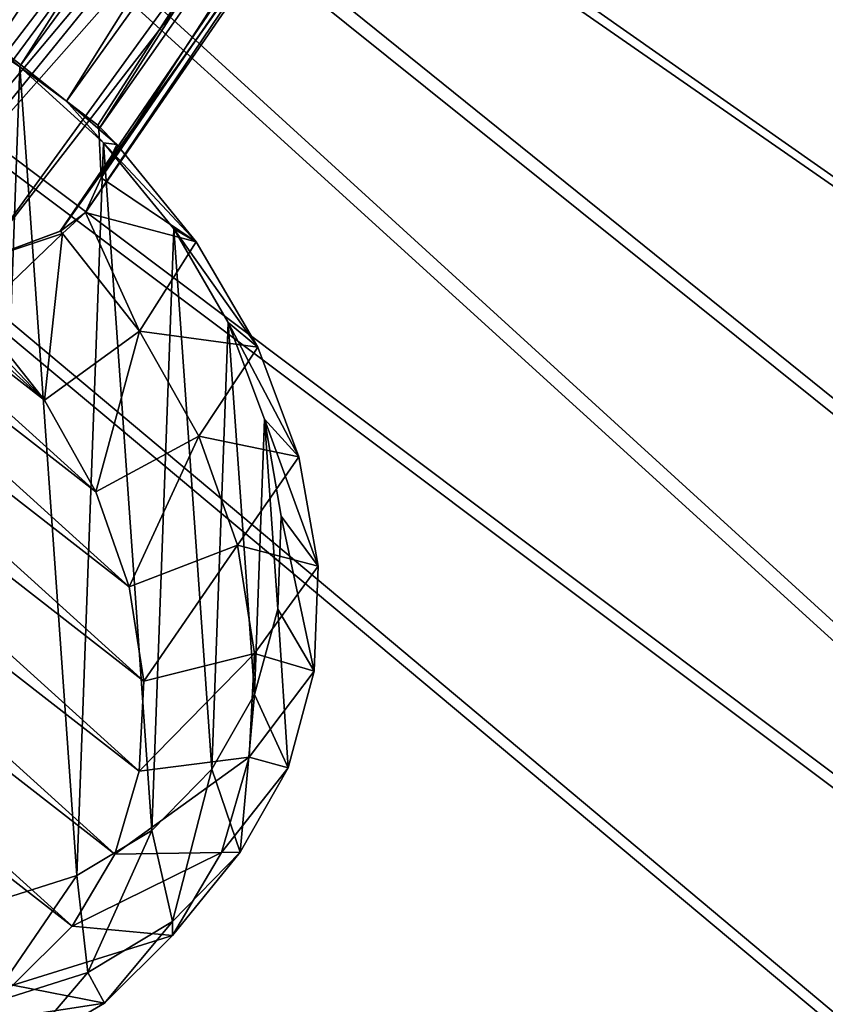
# Model space of a CAD drawing. Header units: metres. Extents: x -904 to 0, y -908 to 0.
# Tile 86 of 142: x -259 to -172, y -315 to -210. Entities that reach past the tile are written whole.
import ezdxf

# ---------------------------------------------------------------- set-up
doc = ezdxf.new("R2010")
doc.units = ezdxf.units.M

msp = doc.modelspace()

# ---------------------------------------------------------------- linework, layer by layer
at = {"layer": 'None012311'}
for points in [[(-264.332214, -57.531643, 123.974747), (-243.170029, -56.729248, 123.995758), (-63.008152, -302.295593, 117.565376)], [(-63.008152, -302.295593, 117.565376), (-243.170029, -56.729248, 123.995758), (-222.050903, -58.298695, 123.954659)], [(-297.830109, -60.486073, 123.897385), (-264.332214, -57.531643, 123.974747), (-63.008152, -302.295593, 117.565376)], [(-222.050903, -58.298695, 123.954659), (-201.240021, -62.22023, 123.851974), (-63.008152, -302.295593, 117.565376)], [(-262.718689, -60.035652, 126.910202), (-296.668427, -62.81105, 126.837532), (-65.261642, -300.990356, 120.600586)], [(-242.291733, -59.376686, 126.92746), (-262.718689, -60.035652, 126.910202), (-65.261642, -300.990356, 120.600586)], [(-65.261642, -300.990356, 120.600586), (-221.537735, -60.995937, 126.885056), (-242.291733, -59.376686, 126.92746)], [(-63.008152, -302.295593, 117.565376), (-331.364288, -63.040817, 123.830482), (-297.830109, -60.486073, 123.897385)], [(-201.261032, -64.869583, 126.783623), (-221.537735, -60.995937, 126.885056), (-65.261642, -300.990356, 120.600586)], [(-201.240021, -62.22023, 123.851974), (-180.998627, -68.444519, 123.68898), (-63.008152, -302.295593, 117.565376)], [(-398.51358, -66.948952, 123.728142), (-331.364288, -63.040817, 123.830482), (-63.008152, -302.295593, 117.565376)], [(-65.261642, -300.990356, 120.600586), (-296.668427, -62.81105, 126.837532), (-330.762848, -65.236298, 126.774025)], [(-399.362701, -68.982285, 126.675926), (-65.261642, -300.990356, 120.600586), (-330.762848, -65.236298, 126.774025)], [(-181.641327, -70.920166, 126.625183), (-201.261032, -64.869583, 126.783623), (-65.261642, -300.990356, 120.600586)], [(-465.701691, -69.252586, 123.667824), (-398.51358, -66.948952, 123.728142), (-69.298546, -367.238312, 115.864792)], [(-398.51358, -66.948952, 123.728142), (-66.409767, -334.739563, 116.715805), (-69.298546, -367.238312, 115.864792)], [(-66.409767, -334.739563, 116.715805), (-398.51358, -66.948952, 123.728142), (-63.008152, -302.295593, 117.565376)], [(-63.008152, -302.295593, 117.565376), (-180.998627, -68.444519, 123.68898), (-161.580826, -76.893288, 123.467743)], [(-71.333969, -367.13382, 118.868553), (-399.362701, -68.982285, 126.675926), (-465.757965, -71.129059, 126.619713)], [(-452.00235, -701.143799, 107.12117), (-465.701691, -69.252586, 123.667824), (-71.672775, -399.771973, 115.012871)], [(-465.701691, -69.252586, 123.667824), (-69.298546, -367.238312, 115.864792), (-71.672775, -399.771973, 115.012871)], [(-71.333969, -367.13382, 118.868553), (-68.556686, -334.277802, 119.72892), (-399.362701, -68.982285, 126.675926)], [(-68.556686, -334.277802, 119.72892), (-65.261642, -300.990356, 120.600586), (-399.362701, -68.982285, 126.675926)], [(-65.261642, -300.990356, 120.600586), (-171.608429, -74.965912, 126.519241), (-181.641327, -70.920166, 126.625183)], [(-73.59713, -399.498657, 118.021057), (-465.757965, -71.129059, 126.619713), (-452.00235, -703.006531, 110.073418)], [(-73.59713, -399.498657, 118.021057), (-71.333969, -367.13382, 118.868553), (-465.757965, -71.129059, 126.619713)]]:
    msp.add_3dface(points, dxfattribs=at)
at = {"layer": 'None012318'}
for points in [[(-217.695145, -143.00235, 1822.432251), (-267.098022, -207.797089, 1946.276245), (-263.617371, -210.539719, 1951.477417)], [(-213.360245, -143.625961, 1823.837646), (-217.695145, -143.00235, 1822.432251), (-263.617371, -210.539719, 1951.477417)], [(-213.360245, -143.625961, 1823.837646), (-263.617371, -210.539719, 1951.477417), (-258.582336, -214.410187, 1953.719116)], [(-208.476639, -146.190781, 1824.401489), (-213.360245, -143.625961, 1823.837646), (-258.582336, -214.410187, 1953.719116)], [(-258.582336, -214.410187, 1953.719116), (-253.664078, -218.294296, 1951.23999), (-208.476639, -146.190781, 1824.401489)], [(-253.664078, -218.294296, 1951.23999), (-204.814804, -150.283676, 1823.636597), (-208.476639, -146.190781, 1824.401489)], [(-272.791534, -208.738678, 1942.508301), (-225.445755, -146.601959, 1817.338501), (-276.132813, -211.163605, 1938.293579)], [(-225.445755, -146.601959, 1817.338501), (-227.311584, -150.828873, 1814.272827), (-276.132813, -211.163605, 1938.293579)], [(-253.664078, -218.294296, 1951.23999), (-250.311234, -220.87558, 1945.881104), (-204.814804, -150.283676, 1823.636597)], [(-250.311234, -220.87558, 1945.881104), (-250.192581, -221.317657, 1945.643433), (-204.814804, -150.283676, 1823.636597)], [(-204.814804, -150.283676, 1823.636597), (-250.192581, -221.317657, 1945.643433), (-203.193192, -154.300735, 1822.090942)], [(-227.311584, -150.828873, 1814.272827), (-277.550232, -214.209473, 1934.21814), (-277.546234, -214.1996, 1934.21936)], [(-227.311584, -150.828873, 1814.272827), (-227.19043, -154.884613, 1812.10144), (-277.550232, -214.209473, 1934.21814)], [(-276.132813, -211.163605, 1938.293579), (-227.311584, -150.828873, 1814.272827), (-277.546234, -214.1996, 1934.21936)], [(-250.192581, -221.317657, 1945.643433), (-249.94426, -226.538849, 1941.970581), (-203.193192, -154.300735, 1822.090942)], [(-203.193192, -154.300735, 1822.090942), (-249.94426, -226.538849, 1941.970581), (-203.073257, -158.351822, 1819.921631)], [(-227.19043, -154.884613, 1812.10144), (-278.568268, -223.341339, 1932.989868), (-277.550232, -214.209473, 1934.21814)], [(-227.19043, -154.884613, 1812.10144), (-225.569611, -158.897018, 1810.557983), (-278.568268, -223.341339, 1932.989868)], [(-225.569611, -158.897018, 1810.557983), (-274.192383, -231.418243, 1932.031006), (-278.568268, -223.341339, 1932.989868)], [(-225.569611, -158.897018, 1810.557983), (-221.908112, -162.989349, 1809.793213), (-274.192383, -231.418243, 1932.031006)], [(-249.94426, -226.538849, 1941.970581), (-251.602432, -230.27507, 1937.716309), (-203.073257, -158.351822, 1819.921631)], [(-203.073257, -158.351822, 1819.921631), (-251.602432, -230.27507, 1937.716309), (-204.939224, -162.578476, 1816.855957)], [(-221.908112, -162.989349, 1809.793213), (-273.170868, -232.484726, 1932.188232), (-274.192383, -231.418243, 1932.031006)], [(-217.025116, -165.55397, 1810.356934), (-273.170868, -232.484726, 1932.188232), (-221.908112, -162.989349, 1809.793213)], [(-204.939224, -162.578476, 1816.855957), (-254.319458, -232.295456, 1933.672607), (-254.328079, -232.301697, 1933.671631)], [(-204.939224, -162.578476, 1816.855957), (-254.328079, -232.301697, 1933.671631), (-208.670624, -165.351929, 1813.834106)], [(-251.602432, -230.27507, 1937.716309), (-254.319458, -232.295456, 1933.672607), (-204.939224, -162.578476, 1816.855957)], [(-271.892334, -233.21019, 1931.976807), (-273.170868, -232.484726, 1932.188232), (-217.025116, -165.55397, 1810.356934)], [(-212.695007, -166.177902, 1811.760254), (-271.892334, -233.21019, 1931.976807), (-217.025116, -165.55397, 1810.356934)], [(-262.96701, -235.496185, 1932.622681), (-271.892334, -233.21019, 1931.976807), (-212.695007, -166.177902, 1811.760254)], [(-254.328079, -232.301697, 1933.671631), (-262.96701, -235.496185, 1932.622681), (-208.670624, -165.351929, 1813.834106)], [(-208.670624, -165.351929, 1813.834106), (-262.96701, -235.496185, 1932.622681), (-212.695007, -166.177902, 1811.760254)], [(-268.758789, -207.913574, 1957.831421), (-258.67688, -214.625443, 1956.828491), (-263.617371, -210.539719, 1951.477417)], [(-258.67688, -214.625443, 1956.828491), (-268.758789, -207.913574, 1957.831421), (-261.958801, -304.606812, 2018.891235)], [(-263.617371, -210.539719, 1951.477417), (-258.67688, -214.625443, 1956.828491), (-258.582336, -214.410187, 1953.719116)], [(-252.556274, -301.6474, 2011.780762), (-258.67688, -214.625443, 1956.828491), (-261.958801, -304.606812, 2018.891235)], [(-258.582336, -214.410187, 1953.719116), (-258.67688, -214.625443, 1956.828491), (-253.664078, -218.294296, 1951.23999)], [(-258.67688, -214.625443, 1956.828491), (-249.680344, -222.777466, 1957.382324), (-253.664078, -218.294296, 1951.23999)], [(-249.680344, -222.777466, 1957.382324), (-258.67688, -214.625443, 1956.828491), (-252.556274, -301.6474, 2011.780762)], [(-326.204437, -217.694885, 1951.206055), (-316.153748, -216.60054, 1944.991333), (-245.330795, -280.703033, 1949.302612)], [(-245.330795, -280.703033, 1949.302612), (-316.153748, -216.60054, 1944.991333), (-246.905762, -270.551208, 1943.361572)], [(-316.153748, -216.60054, 1944.991333), (-305.522919, -217.496262, 1939.793213), (-246.905762, -270.551208, 1943.361572)], [(-335.294586, -220.7379, 1958.202148), (-326.204437, -217.694885, 1951.206055), (-245.856293, -290.418732, 1956.097046)], [(-245.856293, -290.418732, 1956.097046), (-326.204437, -217.694885, 1951.206055), (-245.330795, -280.703033, 1949.302612)], [(-246.905762, -270.551208, 1943.361572), (-305.522919, -217.496262, 1939.793213), (-250.521576, -260.347473, 1938.498779)], [(-305.522919, -217.496262, 1939.793213), (-294.714355, -220.34819, 1935.808594), (-250.521576, -260.347473, 1938.498779)], [(-249.680344, -222.777466, 1957.382324), (-248.265869, -222.954468, 1946.158081), (-253.664078, -218.294296, 1951.23999)], [(-248.265869, -222.954468, 1946.158081), (-250.311234, -220.87558, 1945.881104), (-253.664078, -218.294296, 1951.23999)], [(-250.521576, -260.347473, 1938.498779), (-294.714355, -220.34819, 1935.808594), (-256.041382, -250.478073, 1934.898438)], [(-294.714355, -220.34819, 1935.808594), (-284.137115, -225.04834, 1933.18811), (-256.041382, -250.478073, 1934.898438)], [(-343.08017, -225.61441, 1965.714844), (-335.294586, -220.7379, 1958.202148), (-248.462357, -299.330566, 1963.487915)], [(-248.462357, -299.330566, 1963.487915), (-335.294586, -220.7379, 1958.202148), (-245.856293, -290.418732, 1956.097046)], [(-248.265869, -222.954468, 1946.158081), (-250.192581, -221.317657, 1945.643433), (-250.311234, -220.87558, 1945.881104)], [(-249.94426, -226.538849, 1941.970581), (-250.192581, -221.317657, 1945.643433), (-248.265869, -222.954468, 1946.158081)], [(-244.474518, -296.784119, 2004.115356), (-249.680344, -222.777466, 1957.382324), (-252.556274, -301.6474, 2011.780762)], [(-239.701752, -233.428299, 1948.50293), (-249.94426, -226.538849, 1941.970581), (-248.265869, -222.954468, 1946.158081)], [(-242.114288, -232.057205, 1959.47168), (-239.701752, -233.428299, 1948.50293), (-249.680344, -222.777466, 1957.382324)], [(-239.701752, -233.428299, 1948.50293), (-248.265869, -222.954468, 1946.158081), (-249.680344, -222.777466, 1957.382324)], [(-242.114288, -232.057205, 1959.47168), (-249.680344, -222.777466, 1957.382324), (-244.474518, -296.784119, 2004.115356)], [(-349.266479, -232.139832, 1973.459839), (-343.08017, -225.61441, 1965.714844), (-253.050369, -307.101227, 1971.195313)], [(-253.050369, -307.101227, 1971.195313), (-343.08017, -225.61441, 1965.714844), (-248.462357, -299.330566, 1963.487915)], [(-256.041382, -250.478073, 1934.898438), (-284.137115, -225.04834, 1933.18811), (-273.170868, -232.484726, 1932.188232)], [(-239.701752, -233.428299, 1948.50293), (-251.602432, -230.27507, 1937.716309), (-249.94426, -226.538849, 1941.970581)], [(-254.099823, -232.533066, 1933.712036), (-254.319458, -232.295456, 1933.672607), (-251.602432, -230.27507, 1937.716309)], [(-245.79512, -243.043152, 1936.222656), (-254.099823, -232.533066, 1933.712036), (-251.602432, -230.27507, 1937.716309)], [(-245.79512, -243.043152, 1936.222656), (-251.602432, -230.27507, 1937.716309), (-239.701752, -233.428299, 1948.50293)], [(-259.446655, -313.436584, 1978.92749), (-349.266479, -232.139832, 1973.459839), (-253.050369, -307.101227, 1971.195313)], [(-263.256256, -241.316498, 1932.696655), (-256.041382, -250.478073, 1934.898438), (-273.170868, -232.484726, 1932.188232)], [(-256.041382, -250.478073, 1934.898438), (-263.256256, -241.316498, 1932.696655), (-254.099823, -232.533066, 1933.712036)], [(-254.099823, -232.533066, 1933.712036), (-263.256256, -241.316498, 1932.696655), (-262.96701, -235.496185, 1932.622681)], [(-254.328079, -232.301697, 1933.671631), (-254.319458, -232.295456, 1933.672607), (-262.96701, -235.496185, 1932.622681)], [(-254.319458, -232.295456, 1933.672607), (-254.099823, -232.533066, 1933.712036), (-262.96701, -235.496185, 1932.622681)], [(-245.79512, -243.043152, 1936.222656), (-256.041382, -250.478073, 1934.898438), (-254.099823, -232.533066, 1933.712036)], [(-238.024109, -290.203888, 1996.189575), (-242.114288, -232.057205, 1959.47168), (-244.474518, -296.784119, 2004.115356)], [(-236.270294, -242.107452, 1963.016357), (-233.081741, -244.776871, 1952.494141), (-242.114288, -232.057205, 1959.47168)], [(-233.081741, -244.776871, 1952.494141), (-239.701752, -233.428299, 1948.50293), (-242.114288, -232.057205, 1959.47168)], [(-236.270294, -242.107452, 1963.016357), (-242.114288, -232.057205, 1959.47168), (-238.024109, -290.203888, 1996.189575)], [(-233.081741, -244.776871, 1952.494141), (-245.79512, -243.043152, 1936.222656), (-239.701752, -233.428299, 1948.50293)], [(-233.452927, -282.159607, 1988.308105), (-236.270294, -242.107452, 1963.016357), (-238.024109, -290.203888, 1996.189575)], [(-232.37294, -252.541931, 1967.880127), (-228.660568, -256.563507, 1957.977905), (-236.270294, -242.107452, 1963.016357)], [(-228.660568, -256.563507, 1957.977905), (-233.081741, -244.776871, 1952.494141), (-236.270294, -242.107452, 1963.016357)], [(-232.37294, -252.541931, 1967.880127), (-236.270294, -242.107452, 1963.016357), (-233.452927, -282.159607, 1988.308105)], [(-250.521576, -260.347473, 1938.498779), (-256.041382, -250.478073, 1934.898438), (-245.79512, -243.043152, 1936.222656)], [(-239.435562, -254.371017, 1940.341919), (-250.521576, -260.347473, 1938.498779), (-245.79512, -243.043152, 1936.222656)], [(-239.435562, -254.371017, 1940.341919), (-245.79512, -243.043152, 1936.222656), (-233.081741, -244.776871, 1952.494141)], [(-228.660568, -256.563507, 1957.977905), (-239.435562, -254.371017, 1940.341919), (-233.081741, -244.776871, 1952.494141)], [(-230.936646, -272.960358, 1980.773804), (-232.37294, -252.541931, 1967.880127), (-233.452927, -282.159607, 1988.308105)], [(-230.571991, -262.959686, 1973.876099), (-226.608337, -268.334686, 1964.743408), (-232.37294, -252.541931, 1967.880127)], [(-226.608337, -268.334686, 1964.743408), (-228.660568, -256.563507, 1957.977905), (-232.37294, -252.541931, 1967.880127)], [(-230.936646, -272.960358, 1980.773804), (-230.571991, -262.959686, 1973.876099), (-232.37294, -252.541931, 1967.880127)], [(-246.905762, -270.551208, 1943.361572), (-250.521576, -260.347473, 1938.498779), (-239.435562, -254.371017, 1940.341919)], [(-235.262222, -266.087311, 1945.913818), (-246.905762, -270.551208, 1943.361572), (-239.435562, -254.371017, 1940.341919)], [(-235.262222, -266.087311, 1945.913818), (-239.435562, -254.371017, 1940.341919), (-228.660568, -256.563507, 1957.977905)], [(-226.608337, -268.334686, 1964.743408), (-235.262222, -266.087311, 1945.913818), (-228.660568, -256.563507, 1957.977905)], [(-230.936646, -272.960358, 1980.773804), (-227.004028, -279.637451, 1972.530151), (-230.571991, -262.959686, 1973.876099)], [(-227.004028, -279.637451, 1972.530151), (-226.608337, -268.334686, 1964.743408), (-230.571991, -262.959686, 1973.876099)], [(-245.330795, -280.703033, 1949.302612), (-246.905762, -270.551208, 1943.361572), (-235.262222, -266.087311, 1945.913818)], [(-233.433258, -277.747864, 1952.726929), (-245.330795, -280.703033, 1949.302612), (-235.262222, -266.087311, 1945.913818)], [(-233.433258, -277.747864, 1952.726929), (-235.262222, -266.087311, 1945.913818), (-226.608337, -268.334686, 1964.743408)], [(-227.004028, -279.637451, 1972.530151), (-233.433258, -277.747864, 1952.726929), (-226.608337, -268.334686, 1964.743408)], [(-233.452927, -282.159607, 1988.308105), (-229.832397, -290.036926, 1981.038696), (-230.936646, -272.960358, 1980.773804)], [(-229.832397, -290.036926, 1981.038696), (-227.004028, -279.637451, 1972.530151), (-230.936646, -272.960358, 1980.773804)], [(-234.018021, -288.910767, 1960.523193), (-245.856293, -290.418732, 1956.097046), (-233.433258, -277.747864, 1952.726929)], [(-245.856293, -290.418732, 1956.097046), (-245.330795, -280.703033, 1949.302612), (-233.433258, -277.747864, 1952.726929)], [(-234.018021, -288.910767, 1960.523193), (-233.433258, -277.747864, 1952.726929), (-227.004028, -279.637451, 1972.530151)], [(-229.832397, -290.036926, 1981.038696), (-234.018021, -288.910767, 1960.523193), (-227.004028, -279.637451, 1972.530151)], [(-238.024109, -290.203888, 1996.189575), (-234.984634, -299.132935, 1989.941528), (-233.452927, -282.159607, 1988.308105)], [(-234.984634, -299.132935, 1989.941528), (-229.832397, -290.036926, 1981.038696), (-233.452927, -282.159607, 1988.308105)], [(-236.994339, -299.152832, 1969.006958), (-248.462357, -299.330566, 1963.487915), (-234.018021, -288.910767, 1960.523193)], [(-248.462357, -299.330566, 1963.487915), (-245.856293, -290.418732, 1956.097046), (-234.018021, -288.910767, 1960.523193)], [(-236.994339, -299.152832, 1969.006958), (-234.018021, -288.910767, 1960.523193), (-229.832397, -290.036926, 1981.038696)], [(-244.474518, -296.784119, 2004.115356), (-242.262482, -306.57547, 1998.896118), (-238.024109, -290.203888, 1996.189575)], [(-242.262482, -306.57547, 1998.896118), (-234.984634, -299.132935, 1989.941528), (-238.024109, -290.203888, 1996.189575)], [(-234.984634, -299.132935, 1989.941528), (-236.994339, -299.152832, 1969.006958), (-229.832397, -290.036926, 1981.038696)], [(-252.556274, -301.6474, 2011.780762), (-251.38591, -312.078156, 2007.557983), (-244.474518, -296.784119, 2004.115356)], [(-251.38591, -312.078156, 2007.557983), (-242.262482, -306.57547, 1998.896118), (-244.474518, -296.784119, 2004.115356)], [(-242.24939, -308.085876, 1977.856689), (-253.050369, -307.101227, 1971.195313), (-236.994339, -299.152832, 1969.006958)], [(-253.050369, -307.101227, 1971.195313), (-248.462357, -299.330566, 1963.487915), (-236.994339, -299.152832, 1969.006958)], [(-242.262482, -306.57547, 1998.896118), (-242.24939, -308.085876, 1977.856689), (-234.984634, -299.132935, 1989.941528)], [(-242.24939, -308.085876, 1977.856689), (-236.994339, -299.152832, 1969.006958), (-234.984634, -299.132935, 1989.941528)], [(-261.958801, -304.606812, 2018.891235), (-262.003845, -315.429291, 2015.59375), (-252.556274, -301.6474, 2011.780762)], [(-262.003845, -315.429291, 2015.59375), (-251.38591, -312.078156, 2007.557983), (-252.556274, -301.6474, 2011.780762)], [(-259.446655, -313.436584, 1978.92749), (-253.050369, -307.101227, 1971.195313), (-242.24939, -308.085876, 1977.856689)], [(-251.38591, -312.078156, 2007.557983), (-249.583984, -315.371277, 1986.737061), (-242.262482, -306.57547, 1998.896118)], [(-249.583984, -315.371277, 1986.737061), (-242.24939, -308.085876, 1977.856689), (-242.262482, -306.57547, 1998.896118)], [(-249.583984, -315.371277, 1986.737061), (-259.446655, -313.436584, 1978.92749), (-242.24939, -308.085876, 1977.856689)], [(-262.003845, -315.429291, 2015.59375), (-258.720123, -320.73288, 1995.311279), (-251.38591, -312.078156, 2007.557983)], [(-258.720123, -320.73288, 1995.311279), (-249.583984, -315.371277, 1986.737061), (-251.38591, -312.078156, 2007.557983)], [(-267.409119, -318.096924, 1986.391846), (-259.446655, -313.436584, 1978.92749), (-249.583984, -315.371277, 1986.737061)], [(-258.720123, -320.73288, 1995.311279), (-267.409119, -318.096924, 1986.391846), (-249.583984, -315.371277, 1986.737061)]]:
    msp.add_3dface(points, dxfattribs=at)

doc.saveas('drawing.dxf')
